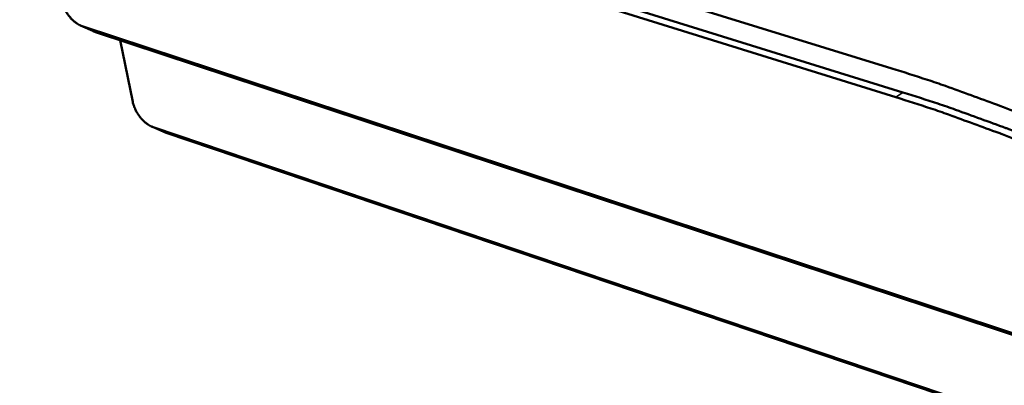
# Model space of a CAD drawing. Header units: inches. Extents: x 1.3 to 22.7, y 0.2 to 18.2.
# Tile 13 of 65: x 1.6 to 3.7, y 13.5 to 14.3. Entities that reach past the tile are written whole.
import ezdxf

# ---------------------------------------------------------------- set-up
doc = ezdxf.new("R2010")
doc.units = ezdxf.units.IN
doc.header["$LTSCALE"] = 0.833333
doc.header["$MEASUREMENT"] = 0
doc.layers.add('Visible (ANSI)', color=7, linetype='Continuous', lineweight=50)
doc.layers.add('Visible Narrow (ANSI)', color=7, linetype='Continuous', lineweight=35)

msp = doc.modelspace()

# ---------------------------------------------------------------- linework, layer by layer
at = {"layer": 'Visible (ANSI)'}
for p, q in [((1.55338, 14.75325), (3.43393, 14.17273)), ((3.44285, 14.11062), (1.56545, 14.69501)), ((3.45801, 14.12107), (1.56676, 14.70853)), ((1.68424, 14.26542), (1.7109, 14.25346)), ((8.10924, 12.14649), (1.6881, 14.26391)), ((1.71712, 14.25103), (8.12508, 12.13695)), ((1.77014, 14.23354), (1.79708, 14.10099)), ((1.83813, 14.04735), (1.86436, 14.03598)), ((1.84124, 14.04615), (8.16866, 11.91021)), ((8.18396, 11.90167), (1.86937, 14.03405))]:
    msp.add_line(p, q, dxfattribs=at)
at = {"layer": 'Visible (ANSI)', "flags": 128}
for points in [[(1.6881, 14.26391, -0.016301), (1.68434, 14.26535, -0.030191), (1.68239, 14.2663, -0.0038123), (1.67768, 14.26903, -0.0160904), (1.67659, 14.26971, -0.01314), (1.67358, 14.27188, -0.0139629), (1.67086, 14.27406, -0.0119565), (1.66796, 14.27664, -0.0125027), (1.66532, 14.27924, -0.011253), (1.66262, 14.28216, -0.0115678), (1.66013, 14.28512, -0.0109508), (1.65768, 14.28831, -0.0110626), (1.6554, 14.29157, -0.0110161), (1.65326, 14.29493, -0.0109355), (1.65125, 14.29841, -0.0114547), (1.64946, 14.30187, -0.0111742), (1.64778, 14.30549, -0.0123116), (1.64733, 14.30659, -0.0022813), (1.64508, 14.31263, -0.0232015), (1.64432, 14.31505, -0.0124296), (1.64322, 14.31966)], [(1.7109, 14.25346, 0.0012313), (1.71131, 14.25327, 0.0024314), (1.71152, 14.25318, 0.000024), (1.71214, 14.25292, 0.0012313), (1.71215, 14.25291, 0.0012534), (1.71246, 14.25278, 0.0012459), (1.71278, 14.25265, 0.0012686), (1.71309, 14.25252, 0.0012609), (1.7134, 14.25239, 0.001284), (1.71371, 14.25227, 0.0012762), (1.71402, 14.25215, 0.0012998), (1.71433, 14.25203, 0.0012918), (1.71464, 14.25191, 0.0013158), (1.71495, 14.25179, 0.0013077), (1.71526, 14.25168, 0.0013322), (1.71557, 14.25157, 0.0013239), (1.71588, 14.25146, 0.0013488), (1.7159, 14.25145, 0.0000288), (1.7165, 14.25124, 0.0026774), (1.71671, 14.25117, 0.0013489), (1.71712, 14.25103)], [(3.43393, 14.17273, -0.0039832), (3.51078, 14.14828, -0.0078176), (3.54963, 14.1349, -0.0002497), (3.66004, 14.09487, -0.0039815), (3.66694, 14.09231, -0.0038103), (3.72679, 14.06897, -0.0038473), (3.7857, 14.04495, -0.0036892), (3.84617, 14.01922, -0.0037231), (3.90571, 13.99285, -0.0035776), (3.96672, 13.96475, -0.0036085), (4.0268, 13.93602, -0.0034751), (4.08824, 13.90556, -0.0035032), (4.14876, 13.87451, -0.0033814), (4.21053, 13.84172, -0.0034066), (4.2714, 13.80835, -0.003296), (4.3334, 13.77327, -0.0033186), (4.39451, 13.73762, -0.0032186), (4.40038, 13.73409, -0.0001602), (4.51787, 13.66239, -0.0062273), (4.56027, 13.63577, -0.0032198), (4.64128, 13.58274)], [(4.64157, 13.54103, 0.0032102), (4.56222, 13.59307, 0.0062097), (4.52069, 13.61919, 0.0001593), (4.40557, 13.68959, 0.003209), (4.39983, 13.69304, 0.0033085), (4.33996, 13.72805, 0.0032858), (4.27921, 13.7625, 0.0033958), (4.21956, 13.79528, 0.0033705), (4.15902, 13.82749, 0.0034916), (4.0997, 13.85801, 0.0034635), (4.03947, 13.88795, 0.0035961), (3.98058, 13.9162, 0.0035651), (3.92076, 13.94384, 0.0037099), (3.86238, 13.9698, 0.0036758), (3.80308, 13.99512, 0.0038331), (3.74531, 14.01877, 0.0037959), (3.68661, 14.04176, 0.0039662), (3.67987, 14.04428, 0.0002478), (3.57153, 14.08374, 0.0077877), (3.53341, 14.09694, 0.0039679), (3.45801, 14.12107)], [(1.79708, 14.10099, 0.0125808), (1.79814, 14.09649, 0.0234814), (1.79888, 14.09413, 0.0023345), (1.80107, 14.08823, 0.01246), (1.80151, 14.08714, 0.011248), (1.80315, 14.08359, 0.011552), (1.8049, 14.08021, 0.0109675), (1.80687, 14.07679, 0.0110696), (1.80897, 14.0735, 0.0110538), (1.81122, 14.07029, 0.0109636), (1.81362, 14.06716, 0.011515), (1.81608, 14.06425, 0.011224), (1.81873, 14.06137, 0.012398), (1.82134, 14.0588, 0.0118798), (1.82419, 14.05626, 0.0137927), (1.82688, 14.05409, 0.0130041), (1.82985, 14.05195, 0.0158353), (1.83091, 14.05127, 0.003698), (1.83558, 14.04856, 0.0297282), (1.83751, 14.0476, 0.0160385), (1.84124, 14.04615)], [(4.62728, 13.52939, 0.0032071), (4.54786, 13.58152, 0.0062037), (4.5063, 13.60769, 0.0001589), (4.39107, 13.67822, 0.0032058), (4.38534, 13.68168, 0.0033055), (4.32541, 13.71675, 0.0032827), (4.26461, 13.75126, 0.0033929), (4.20492, 13.7841, 0.0033675), (4.14433, 13.81638, 0.0034888), (4.08496, 13.84696, 0.0034606), (4.02469, 13.87696, 0.0035935), (3.96576, 13.90527, 0.0035624), (3.9059, 13.93297, 0.0037074), (3.84748, 13.95898, 0.0036733), (3.78814, 13.98435, 0.0038308), (3.73033, 14.00806, 0.0037936), (3.67159, 14.0311, 0.0039642), (3.66485, 14.03363, 0.0002475), (3.55644, 14.07319, 0.0077841), (3.5183, 14.08642, 0.0039659), (3.44285, 14.11062)], [(1.86937, 14.03405, -0.0010805), (1.86904, 14.03416, -0.0021479), (1.86887, 14.03422, -0.0000185), (1.86838, 14.03439, -0.0010805), (1.86838, 14.03439, -0.0010644), (1.86813, 14.03448, -0.0010697), (1.86788, 14.03458, -0.0010538), (1.86763, 14.03467, -0.0010591), (1.86738, 14.03476, -0.0010435), (1.86713, 14.03486, -0.0010487), (1.86688, 14.03495, -0.0010333), (1.86663, 14.03505, -0.0010384), (1.86638, 14.03515, -0.0010233), (1.86612, 14.03525, -0.0010283), (1.86587, 14.03535, -0.0010134), (1.86562, 14.03545, -0.0010184), (1.86537, 14.03555, -0.0010037), (1.86536, 14.03556, -0.000016), (1.86487, 14.03577, -0.0019867), (1.8647, 14.03584, -0.0010037), (1.86436, 14.03598)]]:
    msp.add_lwpolyline(points, format="xyb", dxfattribs=at)
at = {"layer": 'Visible Narrow (ANSI)'}
for p, q in [((1.71712, 14.25103), (1.6881, 14.26391)), ((3.44285, 14.11062), (3.45801, 14.12107)), ((1.86937, 14.03405), (1.84124, 14.04615))]:
    msp.add_line(p, q, dxfattribs=at)

doc.saveas('drawing.dxf')
